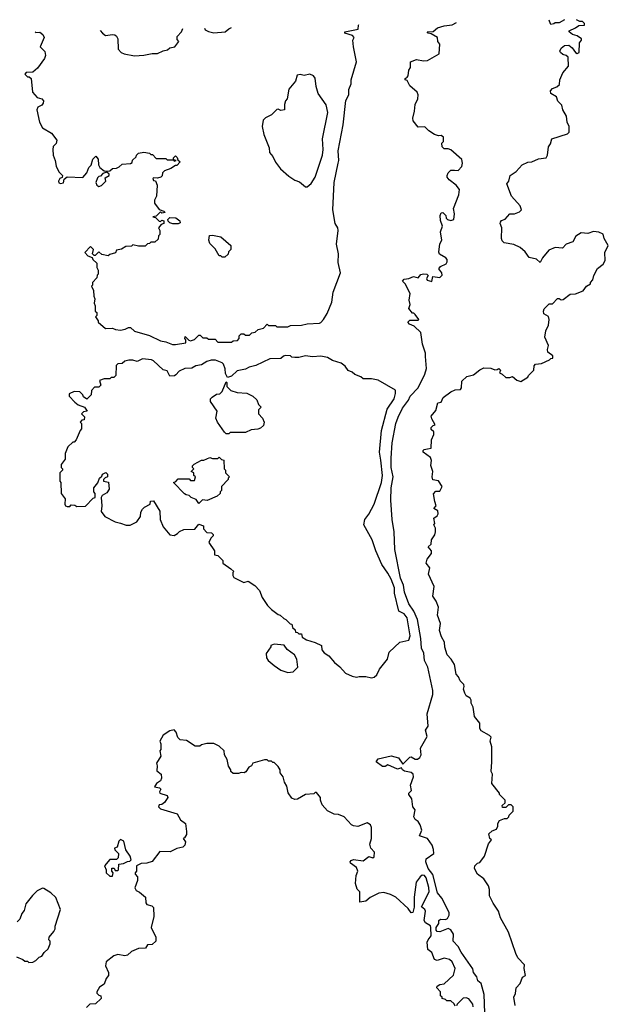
# Model space of a CAD drawing. Extents: x 2604950 to 2749250, y 940531 to 1028284.
# Tile 219 of 220: x 2716648 to 2720943, y 1021094 to 1028284. Entities that reach past the tile are written whole.
import ezdxf

# ---------------------------------------------------------------- set-up
doc = ezdxf.new("R2010")
doc.units = 0

msp = doc.modelspace()

# ---------------------------------------------------------------- linework, layer by layer
at = {"layer": '0CON05XD'}
for points in [[(2720263.8, 1021085), (2720253.9, 1021146.1), (2720266.4, 1021173.6), (2720270, 1021215), (2720300, 1021245), (2720317, 1021293), (2720340, 1021305), (2720330, 1021355), (2720331.7, 1021381.7), (2720283.6, 1021433.6), (2720267.5, 1021465), (2720215, 1021620), (2720157.5, 1021725), (2720142.5, 1021775), (2720103, 1021833), (2720077.5, 1021885), (2720077, 1021933), (2720068.8, 1021958.8), (2720035, 1022010), (2719990, 1022045), (2719967.5, 1022085), (2719970, 1022105), (2719990, 1022125), (2720005, 1022130), (2720040, 1022175), (2720070, 1022265), (2720090, 1022295), (2720080, 1022305), (2720071.7, 1022338.3), (2720095, 1022360), (2720128.3, 1022371.7), (2720137.5, 1022395), (2720137.5, 1022415), (2720150, 1022435), (2720185, 1022450), (2720205, 1022450), (2720218.3, 1022461.7), (2720220, 1022475), (2720250, 1022505), (2720250, 1022535), (2720235, 1022550), (2720215, 1022550), (2720195, 1022530), (2720171.7, 1022531.7), (2720170, 1022545), (2720190, 1022565), (2720190, 1022585), (2720150, 1022625), (2720150, 1022635), (2720092.5, 1022705), (2720097.5, 1022775), (2720087.5, 1022795), (2720092.5, 1022865), (2720092.5, 1022975), (2720082.5, 1023015), (2720087.5, 1023045), (2720077, 1023057), (2720015, 1023090), (2720007, 1023107), (2720005, 1023147.5), (2719967.5, 1023195), (2719957.5, 1023262.5), (2719943, 1023293), (2719942.5, 1023315), (2719935, 1023330), (2719907, 1023347), (2719897.5, 1023365), (2719887.5, 1023395), (2719892.5, 1023415), (2719888.3, 1023428.3), (2719862.5, 1023455), (2719850, 1023485), (2719833.3, 1023505), (2719820, 1023575), (2719797.5, 1023615), (2719767.5, 1023645), (2719751.7, 1023701.7), (2719749.3, 1023739.3), (2719726.1, 1023776.1), (2719712.3, 1023822.3), (2719718.8, 1023875), (2719696, 1023935), (2719703.8, 1023995), (2719687.7, 1024037.7), (2719664, 1024075), (2719673.3, 1024145), (2719631.2, 1024235), (2719641.7, 1024281.7), (2719613.3, 1024315), (2719621.2, 1024345), (2719652.5, 1024385), (2719652.5, 1024405), (2719630, 1024435), (2719650, 1024455), (2719652.5, 1024485), (2719676.7, 1024523.3), (2719682.5, 1024545), (2719681.7, 1024571.7), (2719670, 1024595), (2719677.5, 1024605), (2719670, 1024645), (2719695, 1024660), (2719702.5, 1024675), (2719698.3, 1024698.3), (2719670, 1024715), (2719687.5, 1024735), (2719676.7, 1024765), (2719668.3, 1024821.7), (2719685, 1024840), (2719715, 1024840), (2719730, 1024875), (2719705, 1024917.5), (2719663, 1024923), (2719657.5, 1024945), (2719662.5, 1024985), (2719649.3, 1025029.3), (2719652.5, 1025065), (2719647, 1025087), (2719593.3, 1025125), (2719593, 1025137), (2719600, 1025145), (2719625, 1025150), (2719650, 1025155), (2719652.5, 1025215), (2719670, 1025255), (2719670, 1025275), (2719651.7, 1025291.7), (2719650, 1025305), (2719665, 1025320), (2719680, 1025325), (2719655, 1025370), (2719650.7, 1025389.3), (2719685, 1025430), (2719700, 1025485), (2719725, 1025490), (2719737.5, 1025525), (2719793.9, 1025566.1), (2719825, 1025580), (2719865, 1025582.5), (2719872.5, 1025595), (2719873.8, 1025645), (2719911.7, 1025678.3), (2719958.8, 1025691.2), (2720005, 1025727.5), (2720035, 1025742.5), (2720085, 1025740), (2720115, 1025727.5), (2720131.7, 1025728.3), (2720145, 1025737.5), (2720157.5, 1025725), (2720150, 1025705), (2720170, 1025695), (2720195, 1025670), (2720225, 1025670), (2720245, 1025677.5), (2720275, 1025652.5), (2720305, 1025642.5), (2720356.4, 1025673.6), (2720360, 1025685), (2720400, 1025725), (2720403, 1025757), (2720411.7, 1025768.3), (2720455, 1025772.5), (2720515, 1025800), (2720525, 1025810), (2720538.3, 1025811.7), (2720538.3, 1025828.3), (2720502.5, 1025855), (2720500, 1025875), (2720507.5, 1025905), (2720480, 1025965), (2720488.3, 1026011.7), (2720507, 1026053), (2720512.5, 1026095), (2720506.4, 1026116.4), (2720472.5, 1026135), (2720470, 1026155), (2720476.4, 1026173.6), (2720511.7, 1026208.3), (2720535, 1026210), (2720573, 1026247), (2720585, 1026247.5), (2720598.3, 1026238.3), (2720615, 1026240), (2720665, 1026280), (2720705, 1026282.5), (2720760, 1026305), (2720785, 1026337.5), (2720812.5, 1026355), (2720812.5, 1026365), (2720830, 1026385), (2720837.5, 1026415), (2720863.9, 1026466.1), (2720905, 1026497.5), (2720920, 1026525), (2720917, 1026583), (2720943.3, 1026635), (2720912.5, 1026685), (2720906.7, 1026716.7), (2720875, 1026732.5), (2720835, 1026737.5), (2720795, 1026722.5), (2720745, 1026727.5), (2720707, 1026703), (2720685, 1026662.5), (2720636.4, 1026643.6), (2720610, 1026615), (2720555, 1026620), (2720509.3, 1026600.7), (2720462.5, 1026545), (2720445, 1026510), (2720420, 1026535), (2720365, 1026547.5), (2720337.7, 1026587.7), (2720300.7, 1026620.7), (2720255, 1026641.2), (2720183.6, 1026653.6), (2720169.3, 1026669.3), (2720163.3, 1026685), (2720167.5, 1026765), (2720153.3, 1026795), (2720156.7, 1026805), (2720165, 1026816.7), (2720191.7, 1026828.3), (2720223.9, 1026866.1), (2720260, 1026865), (2720295, 1026880), (2720310, 1026895), (2720300, 1026925), (2720236.7, 1026995), (2720203.3, 1027085), (2720216.7, 1027105), (2720227.5, 1027145), (2720270, 1027175), (2720315, 1027223.3), (2720355, 1027243.3), (2720385, 1027246.7), (2720435, 1027266.7), (2720490, 1027275), (2720500, 1027295), (2720507.5, 1027355), (2720521.7, 1027378.3), (2720532.5, 1027415), (2720645, 1027450), (2720657, 1027463), (2720657.5, 1027505), (2720642.5, 1027535), (2720639.3, 1027579.3), (2720612.5, 1027625), (2720605, 1027660), (2720575, 1027690), (2720565, 1027720), (2720523.9, 1027743.9), (2720522.5, 1027765), (2720535, 1027782.5), (2720567, 1027793), (2720588.3, 1027811.7), (2720590, 1027845), (2720612.5, 1027895), (2720654, 1027945), (2720649.5, 1028009.5), (2720635, 1028023.3), (2720610.5, 1028030.5), (2720593.6, 1028043.6), (2720588.8, 1028055), (2720598.8, 1028075), (2720624.2, 1028095.8), (2720655, 1028098), (2720679.4, 1028079.4), (2720705, 1028043.3), (2720715, 1028037.5), (2720730, 1028045), (2720732.5, 1028115), (2720747.5, 1028135), (2720747.5, 1028145), (2720716.6, 1028166.6), (2720681.2, 1028175), (2720656.7, 1028195), (2720657.5, 1028202.5), (2720705, 1028223.3), (2720728.3, 1028241.7), (2720770, 1028245), (2720770, 1028255), (2720755, 1028270), (2720735, 1028270), (2720710.8, 1028283.9)], [(2720624, 1028282), (2720585, 1028260), (2720555, 1028260), (2720547, 1028253), (2720525, 1028250), (2720513.6, 1028273.6), (2720512.7, 1028279.4)], [(2716761.5, 1028194.2), (2716765, 1028190), (2716795, 1028193.3), (2716818, 1028175), (2716826.1, 1028153.9), (2716797.5, 1028085), (2716830.7, 1028050.7), (2716836.4, 1028023.6), (2716828.3, 1028001.7), (2716779.3, 1027930.7), (2716745, 1027900), (2716695, 1027898.8), (2716686.7, 1027885), (2716705, 1027866.7), (2716716.7, 1027866.7), (2716732.5, 1027855), (2716742.5, 1027755), (2716775, 1027716.7), (2716810, 1027705), (2716821.7, 1027691.7), (2716820, 1027675), (2716809.3, 1027660.7), (2716780, 1027645), (2716772.5, 1027625), (2716792.5, 1027535), (2716813.6, 1027493.6), (2716880, 1027455), (2716920, 1027405), (2716915, 1027380), (2716893, 1027357), (2716890, 1027335), (2716892.5, 1027295), (2716907.5, 1027255), (2716913.8, 1027215), (2716933.9, 1027173.9), (2716960, 1027145), (2716958.3, 1027131.7), (2716940, 1027125), (2716932.5, 1027105), (2716935, 1027092.5), (2716945, 1027087.5), (2716968.3, 1027091.7), (2716971.7, 1027118.3), (2716995, 1027137.5), (2717108.3, 1027131.7), (2717138.8, 1027165), (2717153.3, 1027205), (2717168.8, 1027221.2), (2717182.5, 1027265), (2717205, 1027287.5), (2717222, 1027265), (2717223.6, 1027223.6), (2717232.5, 1027205), (2717265, 1027180), (2717285, 1027177.5), (2717305, 1027180), (2717325, 1027197.5), (2717355, 1027200), (2717375, 1027210), (2717395, 1027230), (2717457, 1027233), (2717468.3, 1027241.7), (2717471.7, 1027258.3), (2717498.3, 1027281.7), (2717500, 1027295), (2717515, 1027310), (2717555, 1027317.5), (2717595, 1027310), (2717605, 1027300), (2717618.3, 1027298.3), (2717645, 1027270), (2717715, 1027270), (2717725, 1027260), (2717770, 1027260), (2717775, 1027250), (2717790, 1027255), (2717770, 1027260), (2717770, 1027275), (2717785, 1027290), (2717798.3, 1027278.3), (2717801.7, 1027261.7), (2717820, 1027245), (2717795, 1027220), (2717785, 1027220), (2717751.7, 1027198.3), (2717705, 1027180), (2717690, 1027165), (2717687, 1027143), (2717677, 1027133), (2717655, 1027127.5), (2717625, 1027130), (2717620, 1027125), (2717625, 1027110), (2717638.3, 1027108.3), (2717652.5, 1027075), (2717647.5, 1026995), (2717633, 1026967), (2717633, 1026943), (2717667, 1026897), (2717700, 1026885), (2717710, 1026875), (2717685, 1026870), (2717675, 1026880), (2717645, 1026850), (2717620, 1026845), (2717638.3, 1026838.3), (2717665, 1026812.5), (2717675, 1026810), (2717685, 1026820), (2717700, 1026815), (2717700, 1026795), (2717681.7, 1026788.3), (2717660, 1026765), (2717670, 1026745), (2717670, 1026715), (2717660, 1026705), (2717658.3, 1026681.7), (2717635, 1026660), (2717605, 1026660), (2717595, 1026650), (2717581.7, 1026648.3), (2717565, 1026630), (2717515, 1026630), (2717475, 1026640), (2717465, 1026630), (2717423, 1026627), (2717391.7, 1026608.3), (2717355, 1026600), (2717348.3, 1026581.7), (2717305, 1026570), (2717295, 1026560), (2717248.3, 1026568.3), (2717225, 1026587.5), (2717198.3, 1026561.7), (2717191.7, 1026561.7), (2717180, 1026575), (2717187.5, 1026605), (2717165, 1026626.7), (2717123.3, 1026585), (2717145, 1026560), (2717178.3, 1026548.3), (2717181.7, 1026531.7), (2717210, 1026505), (2717210, 1026475), (2717220, 1026455), (2717220, 1026425), (2717212.5, 1026417.5), (2717211.7, 1026398.3), (2717180, 1026365), (2717180, 1026345), (2717172.5, 1026337.5), (2717187, 1026307), (2717190, 1026265), (2717197.5, 1026245), (2717192.5, 1026215), (2717200, 1026195), (2717200, 1026155), (2717210, 1026145), (2717210, 1026125), (2717202.5, 1026115), (2717220, 1026085), (2717220, 1026075), (2717275, 1026030), (2717325, 1026032.5), (2717348.3, 1026021.7), (2717385, 1026017.5), (2717417, 1026023), (2717443, 1026037), (2717457, 1026037), (2717485, 1026010), (2717595, 1025977.5), (2717675, 1025940), (2717715, 1025932.5), (2717763, 1025913), (2717785, 1025912.5), (2717860, 1025925), (2717860, 1025945), (2717852.5, 1025955), (2717855, 1025970), (2717882.5, 1025942.5), (2717895, 1025940), (2717925, 1025947.5), (2717955, 1025980), (2717965, 1025980), (2717985, 1025960), (2718015, 1025960), (2718025, 1025950), (2718075, 1025950), (2718095, 1025930), (2718195, 1025930), (2718205, 1025940), (2718238.3, 1025941.7), (2718250, 1025955), (2718250, 1025975), (2718265, 1025990), (2718285, 1025990), (2718295, 1025980), (2718325, 1025980), (2718341.7, 1025998.3), (2718367, 1026003), (2718388.3, 1026021.7), (2718428.3, 1026031.7), (2718455, 1026060), (2718465, 1026050), (2718515, 1026050), (2718525, 1026040), (2718605, 1026040), (2718625, 1026050), (2718705, 1026052.5), (2718745, 1026062.5), (2718835, 1026067.5), (2718846.4, 1026073.6), (2718866.1, 1026093.9), (2718890.7, 1026139.3), (2718925, 1026220), (2718936.1, 1026293.9), (2718990, 1026435), (2718971.7, 1026511.7), (2718973.6, 1026573.6), (2718960, 1026645), (2718972.5, 1026745), (2718970, 1026765), (2718950, 1026795), (2718933.8, 1026895), (2718944, 1027095), (2718972, 1027235), (2718976.2, 1027255), (2718972.7, 1027327.3), (2719008, 1027515), (2719028.8, 1027695), (2719050, 1027735), (2719051.2, 1027775), (2719066.7, 1027815), (2719066.7, 1027845), (2719106.7, 1027975), (2719083.3, 1028085), (2719080, 1028135), (2719090, 1028155), (2719077.3, 1028167.3), (2719020, 1028185), (2719020, 1028195), (2719117.5, 1028215), (2719120, 1028245), (2719122.8, 1028247.8)], [(2717236.3, 1028205), (2717252.5, 1028185), (2717275, 1028167.5), (2717325, 1028176.2), (2717343.3, 1028173.3), (2717355, 1028162.5), (2717363.6, 1028143.6), (2717367.7, 1028067.7), (2717387.5, 1028045), (2717410, 1028035), (2717485, 1028020), (2717555, 1028023.8), (2717615, 1028036.7), (2717655, 1028037.5), (2717695, 1028057.5), (2717727, 1028063), (2717745, 1028077.5), (2717780, 1028085), (2717810, 1028125), (2717798.3, 1028138.3), (2717798.3, 1028161.7), (2717830, 1028195), (2717838.3, 1028218.7)], [(2717995.6, 1028222.2), (2718000.7, 1028210.7), (2718025, 1028197.5), (2718065, 1028188.8), (2718147.5, 1028195), (2718173.9, 1028216.1), (2718194.5, 1028226.8)], [(2720042.7, 1021032.7), (2720038.1, 1021165), (2720016.2, 1021245), (2719992.5, 1021265), (2719984.2, 1021294.2), (2719958.8, 1021325), (2719953.9, 1021353.9), (2719938.3, 1021378.3), (2719868.6, 1021475), (2719846.7, 1021516.7), (2719812, 1021555), (2719814, 1021605), (2719795, 1021638.8), (2719775, 1021646.2), (2719715, 1021622.9), (2719695, 1021626.5), (2719687.3, 1021635), (2719687.9, 1021655), (2719706, 1021685), (2719707.5, 1021705), (2719720, 1021715), (2719756.1, 1021713.9), (2719770, 1021720), (2719781.4, 1021745), (2719781.9, 1021765), (2719729.4, 1021869.4), (2719697, 1021907), (2719662.1, 1022042.1), (2719630, 1022085), (2719611.2, 1022135), (2719615, 1022156.4), (2719669.2, 1022195), (2719668.1, 1022225), (2719658.6, 1022255), (2719624.4, 1022304.4), (2719566.2, 1022325), (2719583.3, 1022365), (2719570, 1022405), (2719555, 1022427.5), (2719533.6, 1022443.6), (2719523.6, 1022463.6), (2719533, 1022513), (2719517.5, 1022535), (2719510, 1022595), (2719487.5, 1022625), (2719487.5, 1022635), (2719506.7, 1022655), (2719500, 1022695), (2719522.5, 1022755), (2719520, 1022775), (2719505, 1022786), (2719455.8, 1022795.8), (2719442.5, 1022805), (2719435, 1022820), (2719405, 1022810), (2719335, 1022843.3), (2719315, 1022831.2), (2719295, 1022831.2), (2719250, 1022865), (2719265, 1022886.2), (2719358.3, 1022908.3), (2719413.6, 1022893.6), (2719445, 1022847.5), (2719495, 1022897.5), (2719505, 1022900), (2719535, 1022883.3), (2719550, 1022885), (2719567.5, 1022895), (2719577.5, 1022915), (2719572.5, 1022965), (2719620.7, 1023049.3), (2719610, 1023095), (2719630, 1023125), (2719622.5, 1023215), (2719662.5, 1023355), (2719663.3, 1023385), (2719627.5, 1023555), (2719602.5, 1023605), (2719597.8, 1023657.8), (2719579.1, 1023695), (2719576.1, 1023765), (2719550.9, 1023905), (2719523.6, 1023965), (2719487.3, 1024017.3), (2719455.5, 1024104.5), (2719448.2, 1024155), (2719427.5, 1024205), (2719384.6, 1024414.6), (2719381.5, 1024545), (2719367.3, 1024635), (2719356.5, 1024775), (2719357.9, 1024865), (2719374.5, 1024945), (2719359.6, 1025015), (2719358, 1025082), (2719366.5, 1025195), (2719392.5, 1025335), (2719409.1, 1025380.9), (2719442.8, 1025447.2), (2719484.4, 1025505), (2719496.9, 1025535), (2719555.7, 1025595), (2719604, 1025695), (2719616.1, 1025736.1), (2719608.8, 1025825), (2719608.3, 1025848.3), (2719587.5, 1025915), (2719575, 1026000), (2719526.4, 1026046.4), (2719491.7, 1026061.7), (2719480, 1026075), (2719495, 1026090), (2719555, 1026090), (2719560, 1026095), (2719535, 1026130), (2719525, 1026140), (2719515, 1026140), (2719487.5, 1026175), (2719497.5, 1026205), (2719491.2, 1026235), (2719497.5, 1026285), (2719460, 1026355), (2719442.5, 1026375), (2719455, 1026390), (2719487, 1026393), (2719521.7, 1026408.3), (2719555, 1026400), (2719575, 1026422.5), (2719595, 1026427.5), (2719620, 1026425), (2719630, 1026415), (2719617.5, 1026395), (2719620.7, 1026380.7), (2719655, 1026372.5), (2719662.5, 1026407.5), (2719715, 1026402.5), (2719731.7, 1026418.3), (2719727.5, 1026435), (2719706.7, 1026465), (2719719.5, 1026480.5), (2719759.5, 1026500.5), (2719766.7, 1026515), (2719766.4, 1026533.6), (2719757.5, 1026545), (2719712.3, 1026572.3), (2719706.4, 1026586.4), (2719713.6, 1026646.4), (2719727.5, 1026675), (2719720, 1026735), (2719732.5, 1026775), (2719718.3, 1026818.3), (2719716.2, 1026855), (2719725, 1026872.5), (2719735, 1026876.7), (2719757.5, 1026855), (2719760, 1026835), (2719770, 1026825), (2719795, 1026817.5), (2719816.2, 1026825), (2719822, 1026865), (2719813.8, 1026905), (2719853.8, 1027005), (2719856.7, 1027045), (2719832.5, 1027075), (2719782.5, 1027115), (2719767.5, 1027135), (2719767.5, 1027145), (2719773.8, 1027165), (2719794.2, 1027185.8), (2719820, 1027185), (2719846.7, 1027183.3), (2719875, 1027212.5), (2719880, 1027235), (2719873.9, 1027263.9), (2719795, 1027332.5), (2719775, 1027340), (2719745, 1027340), (2719730, 1027355), (2719728.3, 1027381.7), (2719740, 1027395), (2719740, 1027425), (2719725, 1027437.5), (2719705, 1027436.7), (2719675, 1027446.7), (2719635, 1027473.3), (2719605, 1027502.5), (2719555, 1027500), (2719520, 1027545), (2719517.5, 1027565), (2719530, 1027615), (2719533.3, 1027665), (2719552.5, 1027705), (2719556.1, 1027736.1), (2719547.5, 1027755), (2719495, 1027800), (2719475, 1027840), (2719460, 1027845), (2719460, 1027855), (2719476.7, 1027863.3), (2719482.5, 1027875), (2719487.5, 1027915), (2719500, 1027935), (2719500, 1027975), (2719545, 1027993.3), (2719594.3, 1027984.3), (2719625, 1027986.2), (2719710, 1028035), (2719713.3, 1028105), (2719700, 1028125), (2719697.5, 1028155), (2719651.7, 1028181.7), (2719630, 1028185), (2719622.5, 1028195), (2719665, 1028196.7), (2719696.4, 1028223.6), (2719745, 1028240), (2719803.9, 1028246.1), (2719836.2, 1028264.1)], [(2718745, 1027062.5), (2718775, 1027087.5), (2718803.8, 1027135), (2718858.6, 1027295), (2718862.5, 1027335), (2718858.1, 1027415), (2718895.7, 1027605), (2718885, 1027662.5), (2718826.7, 1027745), (2718811.2, 1027795), (2718805, 1027857.5), (2718792.5, 1027875), (2718765, 1027886.7), (2718725, 1027877.5), (2718695, 1027883.3), (2718672.3, 1027877.7), (2718660, 1027835), (2718613, 1027777), (2718600, 1027705), (2718588.3, 1027691.7), (2718580, 1027665), (2718580, 1027625), (2718555, 1027620), (2718535, 1027630), (2718525, 1027627.5), (2718485, 1027590), (2718441.7, 1027568.3), (2718425, 1027550), (2718416.7, 1027505), (2718428.8, 1027445), (2718469.3, 1027349.3), (2718471.2, 1027315), (2718496.2, 1027285), (2718515, 1027242.5), (2718552.5, 1027195), (2718611.7, 1027141.7), (2718655, 1027112.5), (2718690.7, 1027100.7), (2718735, 1027062.5), (2718745, 1027062.5)], [(2717225, 1027066.2), (2717245, 1027073.3), (2717277.5, 1027105), (2717271.7, 1027128.3), (2717300, 1027145), (2717300, 1027155), (2717285, 1027170), (2717255, 1027160), (2717238.3, 1027141.7), (2717225, 1027140), (2717215, 1027130), (2717204, 1027095), (2717210, 1027075), (2717225, 1027066.2)], [(2717805, 1026792.5), (2717765, 1026792.5), (2717745, 1026800), (2717731.7, 1026811.7), (2717730, 1026825), (2717745, 1026840), (2717787, 1026837), (2717817.5, 1026815), (2717818.3, 1026801.7), (2717805, 1026792.5)], [(2718145, 1026550), (2718125, 1026550), (2718115, 1026560), (2718105, 1026560), (2718075, 1026610), (2718035, 1026650), (2718027.5, 1026675), (2718032.5, 1026707.5), (2718055, 1026710), (2718115, 1026697.5), (2718190, 1026635), (2718190, 1026605), (2718171.7, 1026588.3), (2718168.3, 1026571.7), (2718145, 1026550)], [(2719215, 1023477.5), (2719235, 1023482.5), (2719255, 1023500), (2719275, 1023540), (2719332.5, 1023615), (2719343.6, 1023666.4), (2719421.9, 1023738.1), (2719486.8, 1023753.2), (2719497.7, 1023785), (2719476.2, 1023915), (2719455, 1023944.4), (2719415.7, 1023965.7), (2719383.5, 1024095), (2719382.2, 1024135), (2719358.6, 1024198.6), (2719335, 1024243.3), (2719290, 1024305), (2719246.1, 1024406.1), (2719220, 1024485), (2719160, 1024595), (2719166.4, 1024633.6), (2719196.1, 1024673.9), (2719233.8, 1024745), (2719288.1, 1024905), (2719295.4, 1024954.6), (2719282.4, 1025067.6), (2719274.6, 1025125), (2719288.5, 1025285), (2719330, 1025440), (2719380.3, 1025515), (2719390.9, 1025555), (2719389.7, 1025579.7), (2719265, 1025652.5), (2719215, 1025662.5), (2719155, 1025662.5), (2719137, 1025677), (2719095, 1025692.5), (2719075, 1025710), (2719045, 1025722.5), (2719022.5, 1025755), (2718995, 1025776.7), (2718930, 1025795), (2718895, 1025817.5), (2718845, 1025826.7), (2718785, 1025822.5), (2718735, 1025830), (2718685, 1025817.5), (2718655, 1025817.5), (2718635, 1025820), (2718625, 1025830), (2718588.3, 1025831.7), (2718573, 1025827), (2718555, 1025810), (2718473, 1025807), (2718371.7, 1025758.3), (2718323, 1025747), (2718297, 1025733), (2718235, 1025720), (2718195, 1025680), (2718165, 1025670), (2718150.7, 1025700.7), (2718147.5, 1025735), (2718135, 1025767.5), (2718125, 1025777.5), (2718077, 1025797), (2718045, 1025797.5), (2718013.3, 1025786.7), (2717975, 1025762.5), (2717933, 1025757), (2717905, 1025740), (2717853, 1025737), (2717811.7, 1025718.3), (2717788.3, 1025691.7), (2717777, 1025683), (2717745, 1025680), (2717725, 1025720), (2717695, 1025727.5), (2717625, 1025792.5), (2717609.3, 1025799.3), (2717545, 1025807.5), (2717505, 1025787.5), (2717475, 1025797.5), (2717445, 1025797.5), (2717415, 1025790), (2717397, 1025773), (2717365, 1025770), (2717351.7, 1025758.3), (2717350, 1025685), (2717335, 1025670), (2717315, 1025670), (2717305, 1025662.5), (2717265, 1025662.5), (2717231.7, 1025648.3), (2717240, 1025615), (2717225, 1025600), (2717195, 1025600), (2717172.5, 1025575), (2717170, 1025545), (2717137, 1025513), (2717115, 1025530), (2717110, 1025545), (2717087, 1025567), (2717045, 1025570), (2717008.3, 1025551.7), (2717010, 1025535), (2717051.7, 1025491.7), (2717075, 1025472.5), (2717120, 1025455), (2717140, 1025425), (2717115, 1025420), (2717100, 1025405), (2717120, 1025385), (2717118.3, 1025361.7), (2717101.7, 1025358.3), (2717090, 1025345), (2717100, 1025335), (2717100, 1025295), (2717090, 1025285), (2717060, 1025215), (2717045, 1025200), (2717035, 1025200), (2717000, 1025165), (2716980, 1025115), (2716980, 1025075), (2716950, 1025035), (2716950, 1025015), (2716960, 1025005), (2716960, 1024995), (2716940, 1024975), (2716940, 1024915), (2716947.5, 1024905), (2716950, 1024825), (2716980, 1024785), (2716977.5, 1024745), (2716983.6, 1024733.6), (2716995, 1024730), (2717015, 1024730), (2717025, 1024740), (2717051.7, 1024738.3), (2717065, 1024730), (2717128.3, 1024731.7), (2717185, 1024790), (2717200, 1024795), (2717200, 1024825), (2717190, 1024835), (2717190, 1024865), (2717218.3, 1024901.7), (2717230, 1024935), (2717248.3, 1024951.7), (2717252.5, 1024965), (2717276.4, 1024976.4), (2717290, 1024965), (2717290, 1024945), (2717271.7, 1024938.3), (2717260, 1024925), (2717260, 1024915), (2717297, 1024907), (2717300, 1024855), (2717285, 1024830), (2717250.7, 1024809.3), (2717242.5, 1024795), (2717247.5, 1024735), (2717243, 1024693), (2717270, 1024655), (2717345, 1024617.5), (2717385, 1024606.7), (2717425, 1024592.5), (2717455, 1024592.5), (2717503, 1024617), (2717530, 1024655), (2717533, 1024687), (2717545, 1024710), (2717560, 1024725), (2717600, 1024745), (2717601.7, 1024768.3), (2717625, 1024770), (2717670, 1024695), (2717672.5, 1024635), (2717695, 1024580), (2717743.3, 1024523.3), (2717775, 1024517.5), (2717799.3, 1024530.7), (2717815, 1024547.5), (2717845, 1024560), (2717927, 1024563), (2717955, 1024600), (2717988.3, 1024588.3), (2717990, 1024565), (2718015, 1024540), (2718047, 1024537), (2718060, 1024525), (2718060, 1024515), (2718043, 1024497), (2718027.5, 1024465), (2718070, 1024405), (2718070, 1024375), (2718095, 1024370), (2718130, 1024335), (2718130, 1024315), (2718190, 1024275), (2718210, 1024255), (2718203, 1024247), (2718202.5, 1024225), (2718210.7, 1024210.7), (2718285, 1024173.3), (2718315, 1024183.3), (2718363, 1024153), (2718397.5, 1024115), (2718417.5, 1024065), (2718457.5, 1024005), (2718485, 1023977.5), (2718535, 1023940), (2718550, 1023935), (2718575, 1023910), (2718590, 1023905), (2718621.7, 1023871.7), (2718635, 1023870), (2718640, 1023845), (2718658.3, 1023828.3), (2718661.7, 1023811.7), (2718675, 1023810), (2718685, 1023800), (2718705, 1023800), (2718710, 1023775), (2718740, 1023755), (2718805, 1023736.2), (2718850, 1023715), (2718853, 1023683), (2718870.7, 1023660.7), (2718905, 1023637.5), (2718945, 1023590), (2718985, 1023557.5), (2719025, 1023512.5), (2719075, 1023490), (2719105, 1023483.3), (2719125, 1023487.5), (2719175, 1023487.5), (2719215, 1023477.5)], [(2718175, 1025260), (2718155, 1025260), (2718141.7, 1025271.7), (2718092.5, 1025345), (2718080, 1025375), (2718090, 1025425), (2718040, 1025495), (2718040, 1025515), (2718051.7, 1025528.3), (2718085, 1025550), (2718108.3, 1025551.7), (2718125, 1025570), (2718155, 1025640), (2718160, 1025635), (2718160, 1025605), (2718190, 1025575), (2718235, 1025562.5), (2718305, 1025557.5), (2718350, 1025535), (2718378.3, 1025508.3), (2718390, 1025475), (2718410, 1025455), (2718390, 1025435), (2718390, 1025405), (2718420, 1025375), (2718432.5, 1025345), (2718428.3, 1025321.7), (2718405, 1025300), (2718387, 1025293), (2718338.3, 1025288.3), (2718295, 1025270), (2718185, 1025270), (2718175, 1025260)], [(2717955, 1024750), (2717935, 1024780), (2717900, 1024795), (2717885, 1024810), (2717863, 1024813), (2717851.7, 1024821.7), (2717770, 1024905), (2717788.3, 1024911.7), (2717805, 1024930), (2717885, 1024930), (2717895, 1024920), (2717925, 1024920), (2717930, 1024945), (2717920, 1024955), (2717920, 1024975), (2717900, 1024985), (2717920, 1025005), (2717910, 1025015), (2717910, 1025025), (2717921.7, 1025038.3), (2717975, 1025067.5), (2717991.7, 1025068.3), (2718035, 1025087.5), (2718055, 1025080), (2718095, 1025080), (2718105, 1025090), (2718121.7, 1025071.7), (2718138.3, 1025068.3), (2718140, 1025005), (2718150, 1024995), (2718150, 1024975), (2718180, 1024945), (2718170, 1024935), (2718170, 1024925), (2718120, 1024875), (2718120, 1024845), (2718110, 1024835), (2718110, 1024825), (2718090, 1024805), (2718017, 1024773), (2717983, 1024777), (2717955, 1024750)], [(2718605, 1023517.5), (2718645, 1023522.5), (2718677.5, 1023555), (2718670, 1023615), (2718652.5, 1023645), (2718600, 1023685), (2718577, 1023717), (2718505, 1023722.5), (2718480, 1023715), (2718480, 1023705), (2718447.5, 1023655), (2718450, 1023625), (2718462.5, 1023605), (2718505, 1023566.7), (2718555, 1023533.3), (2718605, 1023517.5)], [(2719825, 1021080), (2719818.3, 1021098.3), (2719795, 1021120), (2719765, 1021120), (2719755, 1021130), (2719730, 1021135), (2719730, 1021145), (2719720, 1021155), (2719720, 1021185), (2719693, 1021213), (2719693.6, 1021226.4), (2719715, 1021237.5), (2719745, 1021242.5), (2719813.8, 1021306.2), (2719825.5, 1021355), (2719805, 1021402.9), (2719785, 1021420), (2719745, 1021431.2), (2719695, 1021413.3), (2719675, 1021421.2), (2719655, 1021472), (2719626, 1021495), (2719622.7, 1021547.3), (2719628, 1021565), (2719650, 1021595), (2719648.6, 1021655), (2719645, 1021665.9), (2719609.7, 1021689.7), (2719598.9, 1021705), (2719610, 1021775), (2719605, 1021785.5), (2719579.2, 1021805), (2719635.3, 1021915), (2719635, 1021947.5), (2719615, 1022016.7), (2719602.5, 1022035), (2719585, 1022036.2), (2719570, 1022025), (2719541.2, 1021985), (2719526.2, 1021875), (2719527.1, 1021802.9), (2719517.5, 1021765), (2719505, 1021762.5), (2719483, 1021793), (2719392.5, 1021875), (2719355, 1021896.7), (2719305, 1021910), (2719270, 1021905), (2719205, 1021873.3), (2719175, 1021847.1), (2719130, 1021840), (2719130, 1021915), (2719110, 1021935), (2719097.5, 1021975), (2719102.5, 1022035), (2719116.4, 1022066.4), (2719105, 1022092.5), (2719063.3, 1022123.3), (2719058.8, 1022135), (2719066.7, 1022145), (2719085, 1022150.8), (2719155, 1022141.2), (2719195, 1022172.5), (2719225, 1022162.5), (2719235, 1022170), (2719237.5, 1022205), (2719210, 1022235), (2719202.3, 1022262.3), (2719214.3, 1022305.7), (2719215.7, 1022385), (2719208.8, 1022405), (2719185, 1022420), (2719115, 1022393.3), (2719085, 1022397.5), (2719070, 1022405), (2719015, 1022462.5), (2718975, 1022480), (2718943, 1022483), (2718895, 1022507.5), (2718855, 1022550), (2718842.5, 1022585), (2718842.5, 1022605), (2718815, 1022640), (2718805, 1022640), (2718795, 1022630), (2718733, 1022627), (2718675, 1022592.5), (2718655, 1022590), (2718635, 1022600), (2718608.3, 1022638.3), (2718597, 1022687), (2718580, 1022715), (2718570, 1022755), (2718550, 1022785), (2718550, 1022805), (2718535, 1022830), (2718505, 1022860), (2718495, 1022860), (2718485, 1022870), (2718465, 1022870), (2718455, 1022880), (2718435, 1022880), (2718350, 1022855), (2718340, 1022835), (2718320, 1022825), (2718299.3, 1022790.7), (2718287, 1022783), (2718265, 1022787.5), (2718245, 1022780), (2718205, 1022780), (2718190, 1022795), (2718190, 1022805), (2718173, 1022833), (2718161.7, 1022881.7), (2718142.5, 1022915), (2718140, 1022945), (2718105, 1022980), (2718065, 1022997.5), (2718015, 1022997.5), (2717975, 1022987.5), (2717961.7, 1022978.3), (2717928.3, 1022978.3), (2717865, 1023020), (2717820, 1023025), (2717801.7, 1023041.7), (2717790.7, 1023080.7), (2717775, 1023097.5), (2717745, 1023090), (2717695, 1023060), (2717670, 1023015), (2717677.5, 1022995), (2717677.5, 1022955), (2717670, 1022945), (2717677.5, 1022905), (2717647.5, 1022855), (2717652.5, 1022835), (2717648.3, 1022798.3), (2717680, 1022775), (2717682.5, 1022745), (2717676.7, 1022725), (2717647.5, 1022705), (2717632.5, 1022682.5), (2717667.5, 1022675), (2717677.5, 1022665), (2717667.5, 1022645), (2717670, 1022635), (2717725, 1022617.5), (2717730, 1022605), (2717705, 1022567.5), (2717685, 1022552.5), (2717665, 1022550), (2717660, 1022535), (2717675, 1022520), (2717797.5, 1022485), (2717821.7, 1022441.7), (2717857.5, 1022415), (2717866.2, 1022355), (2717866, 1022334), (2717850, 1022310), (2717840, 1022305), (2717859.3, 1022279.3), (2717853.3, 1022255), (2717837.7, 1022242.3), (2717795, 1022231.2), (2717746.7, 1022206.7), (2717670, 1022210), (2717613.8, 1022136.2), (2717575, 1022123.8), (2717535, 1022122.5), (2717500, 1022105), (2717500, 1022065), (2717490, 1022055), (2717490, 1022045), (2717507.5, 1022025), (2717507, 1021997), (2717487.5, 1021945), (2717497.5, 1021925), (2717523, 1021913), (2717566.7, 1021875), (2717568.8, 1021835), (2717575, 1021822.5), (2717613.6, 1021813.6), (2717625, 1021800), (2717626.1, 1021733.9), (2717606.7, 1021655), (2717640.8, 1021585), (2717642, 1021555), (2717615, 1021530), (2717581.2, 1021528.8), (2717565.7, 1021504.3), (2717515, 1021502.5), (2717465, 1021480), (2717435, 1021453.3), (2717415, 1021446.7), (2717365, 1021457.5), (2717335, 1021446.7), (2717280, 1021405), (2717273.8, 1021375), (2717296, 1021325), (2717296.2, 1021305), (2717278.3, 1021281.7), (2717265, 1021240), (2717231.7, 1021218.3), (2717210, 1021185), (2717210, 1021175), (2717225, 1021160), (2717240, 1021155), (2717242.5, 1021135), (2717201.7, 1021098.3), (2717160, 1021095), (2717135, 1021070)], [(2717325, 1022030), (2717330, 1022055), (2717320, 1022065), (2717321.7, 1022088.3), (2717338.3, 1022088.3), (2717345, 1022070), (2717365, 1022070), (2717370, 1022075), (2717371.7, 1022118.3), (2717405, 1022122.5), (2717435, 1022137.5), (2717451.7, 1022138.3), (2717461.7, 1022148.3), (2717453.3, 1022175), (2717423, 1022223), (2717407.5, 1022285), (2717385, 1022297.5), (2717372.5, 1022285), (2717358.3, 1022241.7), (2717340, 1022235), (2717341.7, 1022221.7), (2717370, 1022195), (2717367, 1022163), (2717355, 1022150), (2717305, 1022150), (2717267.5, 1022105), (2717280, 1022075), (2717280, 1022055), (2717305, 1022030), (2717325, 1022030)], [(2716625, 1021440), (2716671.7, 1021421.7), (2716685, 1021410), (2716705, 1021410), (2716715, 1021400), (2716745, 1021402.5), (2716765, 1021412.5), (2716791.2, 1021438.8), (2716810, 1021445), (2716827, 1021473), (2716855, 1021500), (2716870, 1021535), (2716870, 1021555), (2716860, 1021565), (2716862.5, 1021585), (2716897.5, 1021625), (2716907.5, 1021645), (2716907.5, 1021665), (2716946.7, 1021785), (2716913, 1021873), (2716875, 1021907.5), (2716825, 1021940), (2716815, 1021942.5), (2716775, 1021922.5), (2716740.7, 1021889.3), (2716693, 1021827), (2716681.7, 1021778.3), (2716663, 1021757), (2716650, 1021715), (2716630, 1021695)], [(2719957.5, 1021075), (2719953.8, 1021093.8), (2719925, 1021134.3), (2719905, 1021141.4), (2719885, 1021138.8), (2719840, 1021095), (2719835, 1021082.5)]]:
    msp.add_lwpolyline(points, dxfattribs=at)

doc.saveas('drawing.dxf')
